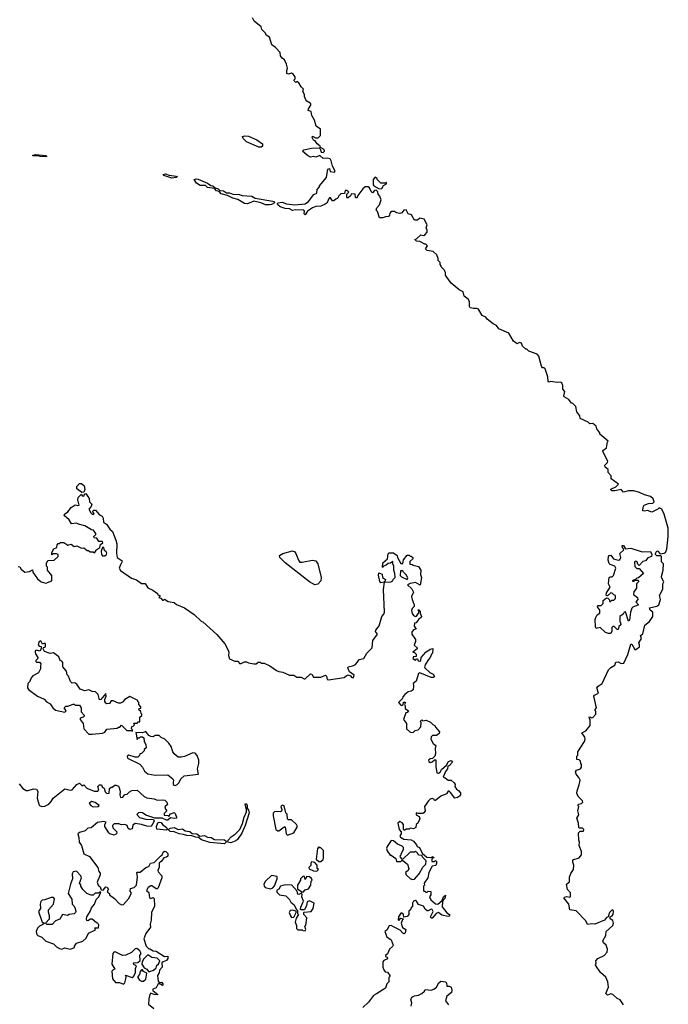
# Model space of a CAD drawing. Extents: x 2528690 to 2677062, y 911844 to 1023253.
# Tile 21 of 145: x 2588235 to 2594413, y 928411 to 937788. Entities that reach past the tile are written whole.
import ezdxf

# ---------------------------------------------------------------- set-up
doc = ezdxf.new("R2010")
doc.units = 0

msp = doc.modelspace()

# ---------------------------------------------------------------- linework, layer by layer
at = {"layer": '0CON10XD'}
for points in [[(2594362.5, 932365), (2594362.5, 932415), (2594370, 932435), (2594347.5, 932475), (2594347.5, 932485), (2594363.6, 932546.4), (2594366.7, 932605), (2594347.5, 932625), (2594350, 932675), (2594341.7, 932681.7), (2594305, 932682.5), (2594292.5, 932695), (2594292.5, 932705), (2594305, 932730), (2594315, 932727.5), (2594335, 932700), (2594375, 932707.5), (2594387.5, 932715), (2594400, 932745), (2594413.3, 932865), (2594413.3, 932945), (2594375, 933080), (2594352.5, 933125), (2594325, 933140), (2594312.5, 933125), (2594255, 933098), (2594215, 933113.8), (2594185, 933106.7), (2594170, 933110), (2594173.9, 933146.1), (2594182.5, 933165), (2594225, 933180), (2594265, 933183.3), (2594280, 933195), (2594270, 933225), (2594245, 933247.5), (2594185, 933262.5), (2594140, 933285), (2594085, 933300), (2594035, 933302.5), (2593985, 933290), (2593965, 933312.5), (2593905, 933302.5), (2593875, 933302.5), (2593865, 933310), (2593865, 933317.5), (2593915, 933340), (2593940, 933365), (2593870, 933415), (2593870, 933445), (2593840, 933475), (2593840, 933505), (2593812.5, 933525), (2593810, 933545), (2593835, 933570), (2593837.5, 933585), (2593790, 933675), (2593790, 933685), (2593825, 933710), (2593832.5, 933767.5), (2593840, 933775), (2593761.7, 933841.7), (2593760, 933855), (2593733, 933893), (2593727, 933917), (2593695, 933942.5), (2593665, 933940), (2593650, 933955), (2593575, 933990), (2593570, 934015), (2593542.5, 934055), (2593532.5, 934105), (2593505, 934132.5), (2593490, 934135), (2593465, 934170), (2593422.5, 934195), (2593417.5, 934205), (2593426.4, 934246.4), (2593408.3, 934268.3), (2593410, 934305), (2593399.3, 934329.3), (2593385, 934337.5), (2593355, 934332.5), (2593295, 934342.5), (2593275, 934337.5), (2593267.5, 934345), (2593266.1, 934386.1), (2593241.7, 934461.7), (2593231.7, 934471.7), (2593215, 934473.3), (2593205, 934487.5), (2593180, 934585), (2593165, 934602.5), (2593085, 934630), (2593065, 934650), (2593055, 934650), (2593025, 934680), (2593015, 934707.5), (2592995, 934712.5), (2592975, 934702.5), (2592937.5, 934725), (2592895, 934802.5), (2592800, 934845), (2592776.4, 934876.4), (2592745, 934892.5), (2592687.5, 934935), (2592673.6, 934953.6), (2592640.7, 934970.7), (2592605, 935030), (2592587.7, 935037.7), (2592556.4, 935036.4), (2592527.5, 935045), (2592520, 935055), (2592520, 935105), (2592506.4, 935126.4), (2592470, 935155), (2592460, 935195), (2592420, 935215), (2592345, 935280), (2592302.5, 935335), (2592292.5, 935355), (2592291.7, 935381.7), (2592277, 935407), (2592250, 935435), (2592250, 935445), (2592240, 935455), (2592240, 935475), (2592220, 935495), (2592220, 935515), (2592208.3, 935548.3), (2592175, 935580), (2592115, 935590), (2592100, 935605), (2592120, 935635), (2592105, 935650), (2592095, 935650), (2592047, 935677), (2592015, 935680), (2592000, 935695), (2592015, 935700), (2592055, 935737.5), (2592085, 935733.3), (2592095, 935737.5), (2592117.5, 935765), (2592117.5, 935785), (2592107.5, 935805), (2592116.7, 935835), (2592088.3, 935888.3), (2592045, 935897.5), (2592025, 935880), (2591995, 935880), (2591968.3, 935928.3), (2591935, 935937.5), (2591915, 935976.7), (2591895, 935972.5), (2591875, 935947.5), (2591855, 935943.3), (2591825, 935947.5), (2591805, 935960), (2591775, 935960), (2591760, 935945), (2591757.5, 935925), (2591746.7, 935913.3), (2591718.3, 935911.7), (2591695, 935900), (2591661.7, 935901.7), (2591641.7, 935961.7), (2591630, 935975), (2591637.5, 935995), (2591662.5, 936025), (2591677, 936073), (2591667, 936107), (2591650, 936125), (2591647, 936147), (2591630, 936165), (2591615, 936162.5), (2591595, 936140), (2591581.7, 936151.7), (2591567.5, 936187.5), (2591555.8, 936195.8), (2591525, 936196), (2591503.8, 936176.2), (2591456.2, 936113.8), (2591445, 936087.5), (2591433, 936093), (2591430, 936125), (2591395, 936130), (2591385, 936110), (2591365, 936090), (2591355, 936090), (2591350, 936095), (2591350, 936125), (2591370, 936145), (2591355, 936160), (2591335, 936160), (2591328.3, 936131.7), (2591295, 936130), (2591271.7, 936108.3), (2591270, 936095), (2591260, 936085), (2591245, 936080), (2591227, 936063), (2591215, 936062.5), (2591195, 936090), (2591185, 936090), (2591175, 936080), (2591162.5, 936045), (2591145, 936030), (2591105, 936012.5), (2591055, 936010), (2591023.9, 935996.1), (2590977, 935963), (2590955, 935930), (2590945, 935940), (2590947.5, 935965), (2590940, 935975), (2590862.3, 935977.7), (2590835, 935971.1), (2590805, 935985.4), (2590765, 935989.4), (2590715, 936005.4), (2590693.8, 936025), (2590689.4, 936035), (2590693.3, 936045), (2590735, 936050.4), (2590775, 936033.3), (2590855, 936025.6), (2590955.8, 936035), (2590985.5, 936055), (2591037.9, 936122.1), (2591064, 936135), (2591070, 936170), (2591090, 936195), (2591090, 936205), (2591156.7, 936285), (2591170, 936365), (2591185, 936370), (2591193, 936343), (2591233, 936337), (2591240, 936345), (2591214, 936394), (2591202.5, 936445), (2591191.4, 936461.4), (2591165, 936468.1), (2591125, 936466.7), (2591095, 936494), (2591055, 936479.2), (2591035, 936484), (2591005, 936480), (2590975, 936493.1), (2590928.8, 936535), (2590941.3, 936548.7), (2591015, 936562.9), (2591087.5, 936567.5), (2591097.5, 936557.5), (2591107.5, 936525), (2591125, 936523.8), (2591137.5, 936535), (2591135, 936552.5), (2591101.7, 936571.7), (2591097.5, 936585), (2591067, 936607), (2591050, 936635), (2591035, 936640), (2591020, 936665), (2591025, 936677.5), (2591053, 936663), (2591078.3, 936661.7), (2591100, 936685), (2591100, 936745), (2591060, 936775), (2591041.7, 936831.7), (2591017.5, 936875), (2591010, 936915), (2590983, 936923), (2590985, 936940), (2591007.5, 936975), (2591007.5, 936985), (2591003, 936993), (2590970.5, 937010.5), (2590960, 937025), (2590947.5, 937055), (2590947, 937077), (2590933.6, 937103.6), (2590937, 937127), (2590915, 937150), (2590895, 937187.5), (2590875, 937200), (2590865, 937190), (2590850, 937205), (2590850, 937215), (2590860, 937225), (2590860, 937245), (2590839.3, 937269.3), (2590825, 937280), (2590795, 937270), (2590780, 937275), (2590780, 937305), (2590787.5, 937325), (2590777.5, 937365), (2590757.5, 937405), (2590735, 937420), (2590720, 937445), (2590717, 937477), (2590673, 937523), (2590637, 937547), (2590615, 937620), (2590581.7, 937641.7), (2590575, 937660), (2590542.5, 937695), (2590535, 937720), (2590467.5, 937775), (2590453.3, 937805)], [(2590512.4, 936572.4), (2590395, 936625.8), (2590363.3, 936655), (2590357.5, 936675), (2590378.3, 936681.7), (2590415, 936680), (2590495, 936644), (2590548, 936605), (2590548.6, 936585), (2590535, 936572.9), (2590512.4, 936572.4)], [(2588485, 936482.2), (2588430, 936485), (2588402.7, 936492.7), (2588365, 936490), (2588357.5, 936495), (2588385, 936502.5), (2588484.6, 936495.4), (2588493.3, 936485), (2588485, 936482.2)], [(2589685, 936280), (2589606.7, 936305), (2589597.5, 936315), (2589625, 936318.5), (2589657.8, 936307.8), (2589725, 936298.6), (2589736.7, 936295), (2589725, 936284.4), (2589685, 936280)], [(2590615, 936023.3), (2590576.2, 936026.2), (2590533.3, 936045), (2590465, 936060), (2590405, 936034), (2590377.9, 936037.9), (2590313.3, 936075), (2590265, 936088.8), (2590215, 936114.3), (2590155, 936130), (2590135, 936152), (2590108.9, 936158.9), (2590089.7, 936179.7), (2590025, 936190.6), (2590005, 936207.8), (2589955, 936210), (2589920.4, 936230.4), (2589896.2, 936265), (2589915, 936273.5), (2589935, 936269.6), (2590025, 936229.6), (2590055, 936209.5), (2590075.3, 936205.3), (2590096.9, 936186.9), (2590127.1, 936177.1), (2590140.5, 936160.5), (2590176.6, 936156.6), (2590205, 936138.9), (2590235, 936138.8), (2590266.7, 936126.7), (2590325, 936123.8), (2590355, 936114.7), (2590445, 936108.8), (2590477, 936087), (2590645, 936060.8), (2590658, 936055), (2590660.8, 936045), (2590635, 936027.9), (2590615, 936023.3)], [(2591658.3, 936178.3), (2591685, 936180), (2591701.7, 936208.3), (2591730, 936225), (2591728.3, 936238.3), (2591715, 936230), (2591675, 936232.5), (2591640, 936265), (2591640, 936275), (2591621.7, 936288.3), (2591602.5, 936265), (2591602.5, 936215), (2591607.5, 936205), (2591658.3, 936178.3)], [(2588826.7, 933286.7), (2588778.8, 933318.8), (2588778.6, 933341.4), (2588805, 933371.2), (2588825, 933370), (2588849.5, 933349.5), (2588856.9, 933315), (2588845, 933290), (2588826.7, 933286.7)], [(2588220.7, 932579.3), (2588235, 932577.5), (2588247.5, 932555), (2588285, 932527.5), (2588327, 932533), (2588358.3, 932548.3), (2588360, 932525), (2588403.6, 932463.6), (2588440, 932435), (2588485, 932422.5), (2588540, 932445), (2588540, 932495), (2588500, 932545), (2588500, 932575), (2588490, 932585), (2588490, 932615), (2588498.3, 932621.7), (2588501.7, 932638.3), (2588565, 932640), (2588600, 932675), (2588600, 932695), (2588585, 932702.5), (2588558.3, 932701.7), (2588541.7, 932691.7), (2588540, 932715), (2588561.7, 932748.3), (2588588.3, 932761.7), (2588592.5, 932787.5), (2588601.7, 932798.3), (2588615, 932800), (2588625, 932810), (2588655, 932810), (2588693, 932783), (2588725, 932793.3), (2588755, 932772.5), (2588778.3, 932778.3), (2588825, 932756.7), (2588847, 932757), (2588877, 932733), (2588891.7, 932731.7), (2588905, 932720), (2588935, 932720), (2588948.3, 932711.7), (2588960, 932725), (2588960, 932735), (2588998.3, 932761.7), (2589005, 932790), (2589027.5, 932805), (2589025, 932820), (2588988.3, 932818.3), (2588969.3, 932849.3), (2588943.6, 932853.6), (2588940, 932865), (2588960, 932885), (2588960, 932895), (2588937.5, 932927.5), (2588918.3, 932928.3), (2588855, 932967.5), (2588795, 932982.5), (2588775, 932993.3), (2588728.3, 932988.3), (2588707.5, 933025), (2588660, 933065), (2588661.7, 933078.3), (2588695, 933100), (2588726.4, 933143.6), (2588765, 933167.5), (2588785, 933160), (2588800, 933165), (2588790, 933215), (2588792.5, 933237.5), (2588825, 933270), (2588830, 933255), (2588845, 933250), (2588851.7, 933268.3), (2588865, 933275.8), (2588897.9, 933227.9), (2588898.8, 933195), (2588921.2, 933175), (2588917.3, 933152.7), (2588893.3, 933126.7), (2588911.7, 933091.7), (2588925, 933077.5), (2588935, 933076.7), (2588943.3, 933085), (2588927.5, 933105), (2588942.2, 933117.8), (2588956.5, 933116.5), (2588993.8, 933073.8), (2589020.2, 933060.3), (2589030.3, 933040.3), (2589032.9, 933002.9), (2589062.2, 932982.2), (2589094.8, 932934.8), (2589118.6, 932915), (2589152.4, 932832.4), (2589158.9, 932795), (2589157.1, 932705), (2589164.2, 932665), (2589210, 932635), (2589209.5, 932620.5), (2589195, 932596.2), (2589184, 932565), (2589195, 932543.3), (2589299.3, 932469.3), (2589347.5, 932455), (2589395, 932420), (2589428.8, 932418.8), (2589455, 932377.5), (2589502.5, 932355), (2589547.5, 932325), (2589551.7, 932311.7), (2589570, 932305), (2589570, 932295), (2589560, 932285), (2589578.3, 932278.3), (2589595, 932260), (2589605, 932260), (2589615, 932270), (2589648.3, 932248.3), (2589705, 932236.2), (2589729.3, 932219.3), (2589805, 932186.2), (2589897.5, 932125), (2589965, 932060), (2589980, 932055), (2590114.2, 931934.2), (2590188.8, 931845), (2590221.2, 931785), (2590226.7, 931765), (2590223.9, 931733.9), (2590235, 931702.5), (2590285, 931680), (2590315, 931677.5), (2590328.3, 931658.3), (2590345, 931657.5), (2590375, 931673.3), (2590395, 931673.3), (2590415, 931662.5), (2590465, 931652.5), (2590487, 931653), (2590505, 931670), (2590525, 931670), (2590535, 931660), (2590565, 931660), (2590616.7, 931635), (2590680.5, 931590.5), (2590705, 931580), (2590742.5, 931575), (2590805, 931546.7), (2590846.4, 931546.4), (2590875, 931527.5), (2590917, 931527), (2590945, 931510), (2590955, 931510), (2591005, 931558), (2591016.7, 931555), (2591035, 931527.5), (2591105, 931526.7), (2591147, 931547), (2591157, 931537), (2591163.3, 931505), (2591175, 931500), (2591327, 931523), (2591345, 931540), (2591365, 931547.5), (2591385, 931540), (2591400, 931525), (2591416, 931524), (2591420, 931545), (2591376.4, 931576.4), (2591360, 931615), (2591362.5, 931625), (2591406.4, 931633.6), (2591430, 931645), (2591450, 931665), (2591467.5, 931695), (2591512.5, 931705), (2591542.5, 931755), (2591592.5, 931805), (2591600, 931875), (2591642.5, 931935), (2591625, 931960), (2591626.7, 931975), (2591658.8, 932015), (2591683.3, 932105), (2591703.6, 932126.4), (2591710, 932145), (2591702, 932362), (2591710, 932430), (2591770, 932435), (2591790, 932445), (2591791.7, 932458.3), (2591810, 932475), (2591807.5, 932515), (2591797.5, 932545), (2591800, 932585), (2591790, 932605), (2591788.3, 932628.3), (2591768.3, 932611.7), (2591745, 932610), (2591725.9, 932594.1), (2591700, 932585), (2591695, 932572.5), (2591690, 932575), (2591693.8, 932615), (2591737, 932653), (2591745, 932700), (2591755, 932710), (2591795, 932710), (2591830, 932685), (2591832.5, 932665), (2591865, 932610), (2591885, 932610), (2591890, 932645), (2591925, 932690), (2591945, 932690), (2591955, 932680), (2591965, 932680), (2591980, 932665), (2591980, 932655), (2591951.7, 932628.3), (2591951.7, 932601.7), (2591975, 932600), (2591983, 932593), (2592035, 932580), (2592057, 932547), (2592053.3, 932505), (2592062.5, 932475), (2592048.3, 932401.7), (2592005, 932427.5), (2591955, 932420), (2591930, 932405), (2591969.3, 932369.3), (2591987.5, 932335), (2591967.5, 932295), (2591972.5, 932265), (2591992.5, 932215), (2591991.7, 932198.3), (2591975, 932180), (2591968.3, 932161.7), (2591973, 932133), (2591985, 932112.5), (2592005, 932103.3), (2592015, 932107.5), (2592040, 932145), (2592030, 932165), (2592035, 932170), (2592050, 932155), (2592050, 932135), (2592062.5, 932105), (2592060, 932095), (2592033.6, 932076.4), (2592010, 932045), (2591995, 932040), (2591993.6, 932013.6), (2592010, 931985), (2591985, 931977.5), (2591970, 931955), (2591970, 931935), (2592006.4, 931886.4), (2592006.7, 931865), (2591992.5, 931832.5), (2592020, 931805), (2592020, 931795), (2591980, 931765), (2591995, 931760), (2592010, 931745), (2592010, 931725), (2591985, 931720), (2591980, 931705), (2592005, 931690), (2592015, 931700), (2592025, 931700), (2592031.7, 931681.7), (2592045, 931677.5), (2592056.7, 931685), (2592060, 931715), (2592102.5, 931765), (2592145, 931792.5), (2592170, 931800), (2592167.5, 931755), (2592157.5, 931745), (2592146.2, 931713.8), (2592127.5, 931695), (2592100.7, 931649.3), (2592090, 931625), (2592093.3, 931615), (2592141.7, 931571.7), (2592172.5, 931555), (2592187.5, 931532.5), (2592176.7, 931523.3), (2592155, 931523.3), (2592045, 931566.7), (2592035, 931562.5), (2592010.7, 931489.3), (2591983.3, 931465), (2591987.5, 931445), (2591983.6, 931406.4), (2591965, 931392.5), (2591935, 931386.7), (2591905, 931362.5), (2591885, 931340), (2591880, 931325), (2591842.5, 931285), (2591865, 931260), (2591875, 931257.5), (2591888.3, 931261.7), (2591891.7, 931288.3), (2591905, 931290), (2591910, 931285), (2591900, 931265), (2591907.5, 931255), (2591908.3, 931228.3), (2591937.5, 931205), (2591925, 931190), (2591913, 931187), (2591890, 931125), (2591920, 931085), (2591920, 931035), (2591950, 931005), (2591965, 931000), (2591987, 931003), (2592001.7, 931018.3), (2592030, 931025), (2592057.5, 931055), (2592060, 931095), (2592050, 931105), (2592065, 931120), (2592075, 931110), (2592107, 931117), (2592148.3, 931098.3), (2592170, 931075), (2592190, 931065), (2592195, 931050), (2592232.5, 931005), (2592229.3, 930990.7), (2592205, 930972.5), (2592168.3, 930971.7), (2592153, 930957), (2592150, 930935), (2592172.5, 930895), (2592200, 930875), (2592193.8, 930846.2), (2592196.7, 930795), (2592190, 930775), (2592168.3, 930751.7), (2592145, 930750), (2592130, 930735), (2592133, 930723), (2592145, 930712.5), (2592165, 930720), (2592185, 930740), (2592198.3, 930738.3), (2592197.5, 930675), (2592210, 930615), (2592225, 930612.5), (2592239.3, 930620.7), (2592253.6, 930646.4), (2592300, 930690), (2592320, 930725), (2592345, 930732.5), (2592356.4, 930716.4), (2592327, 930683), (2592311.7, 930678.3), (2592310, 930655), (2592290.5, 930629.5), (2592270, 930575), (2592288.3, 930568.3), (2592315, 930546.7), (2592346.1, 930546.1), (2592375, 930520), (2592382.5, 930505), (2592380, 930485), (2592395, 930460), (2592415, 930447.5), (2592433.3, 930425), (2592433.3, 930405), (2592425.9, 930394.1), (2592405, 930380), (2592380, 930375), (2592338.3, 930428.3), (2592325, 930440), (2592315, 930440), (2592300, 930415), (2592245, 930392.5), (2592195, 930352.5), (2592185, 930352.5), (2592180, 930365), (2592165, 930372.5), (2592145, 930363.3), (2592129.7, 930350.3), (2592092.5, 930295), (2592096.7, 930255), (2592085.9, 930234.1), (2592075, 930227.5), (2592035, 930227.5), (2592010, 930235), (2592010, 930215), (2592039.3, 930199.3), (2592047, 930177), (2592027.5, 930135), (2592010, 930125), (2592007.5, 930095), (2591985, 930082.5), (2591955, 930090), (2591945, 930080), (2591915, 930080), (2591905, 930070), (2591895, 930070), (2591890, 930075), (2591890, 930125), (2591879.3, 930139.3), (2591855, 930152.5), (2591837.5, 930135), (2591850, 930075), (2591870, 930055), (2591870, 930035), (2591857.5, 930015), (2591863.6, 930003.6), (2591895, 929983.8), (2591965, 929977.5), (2591986.1, 929966.1), (2592015, 929930), (2592020, 929915), (2592043, 929903), (2592070, 929850), (2592111.7, 929811.7), (2592151.7, 929808.3), (2592175, 929820), (2592180, 929805), (2592161.7, 929798.3), (2592161.7, 929771.7), (2592185, 929770), (2592195, 929780), (2592207, 929767), (2592198.3, 929731.7), (2592163, 929727), (2592133, 929667), (2592122.5, 929615), (2592087.5, 929565), (2592090, 929545), (2592082.5, 929535), (2592080, 929495), (2592085, 929490), (2592095, 929490), (2592105, 929480), (2592115, 929480), (2592125, 929490), (2592150, 929485), (2592150, 929455), (2592137.5, 929435), (2592150, 929405)], [(2589022.5, 932682.5), (2589045, 932683.3), (2589062.5, 932695), (2589066.1, 932706.1), (2589059.3, 932719.3), (2589041.7, 932731.7), (2589035, 932760), (2589025, 932760), (2589012.5, 932725), (2589013.3, 932693.3), (2589022.5, 932682.5)], [(2591045, 932406.2), (2590995, 932434.7), (2590765, 932616.7), (2590714.3, 932665), (2590710.8, 932685), (2590741.2, 932705), (2590835, 932730), (2590855, 932719.5), (2590865, 932705.6), (2590891, 932641), (2590905, 932623.1), (2590925, 932620.3), (2591025, 932640.5), (2591055, 932633.8), (2591075.8, 932605), (2591105.9, 932475), (2591102, 932445), (2591075, 932413.1), (2591045, 932406.2)], [(2593845, 931941.2), (2593815, 931951.2), (2593765, 932000), (2593725, 931990), (2593718.8, 932005), (2593717.5, 932075), (2593722.5, 932095), (2593735, 932120), (2593760, 932135), (2593760, 932165), (2593740, 932195), (2593741.7, 932208.3), (2593775, 932210), (2593791.7, 932228.3), (2593791.7, 932258.3), (2593825, 932282.5), (2593838.3, 932278.3), (2593850, 932265), (2593855, 932240), (2593875, 932260), (2593895, 932260), (2593910, 932275), (2593910, 932305), (2593895, 932310), (2593877, 932327), (2593865, 932330), (2593835, 932300), (2593822.5, 932305), (2593825, 932330), (2593860, 932385), (2593843.3, 932415), (2593850, 932475), (2593858.3, 932481.7), (2593877, 932483), (2593890, 932495), (2593912.5, 932565), (2593903, 932583), (2593859.3, 932599.3), (2593849.3, 932609.3), (2593839.3, 932639.3), (2593842.5, 932675), (2593850, 932685), (2593867, 932687), (2593890, 932655), (2593935, 932640), (2593950, 932645), (2593960, 932665), (2593950, 932705), (2593987.5, 932735), (2593990, 932745), (2593978.3, 932758.3), (2593975, 932780), (2593985, 932780), (2594005, 932750), (2594055, 932756.2), (2594165, 932720), (2594245, 932722.5), (2594256.7, 932695), (2594252.5, 932675), (2594216.7, 932663.3), (2594197.5, 932635), (2594171.2, 932628.8), (2594135, 932590), (2594123, 932603), (2594116.4, 932626.4), (2594105, 932632.5), (2594092.5, 932625), (2594095, 932580), (2594113, 932563), (2594135, 932560), (2594177.5, 932515), (2594128.3, 932471.7), (2594115, 932470), (2594105, 932460), (2594070, 932445), (2594075, 932440), (2594088.3, 932441.7), (2594090, 932450), (2594125, 932450), (2594130, 932445), (2594130, 932435), (2594110, 932415), (2594110, 932375), (2594085, 932340), (2594082.5, 932315), (2594120, 932285), (2594122.5, 932265), (2594103.3, 932245), (2594130, 932215), (2594076.4, 932193.6), (2594065, 932182.5), (2594054, 932145), (2594045, 932070), (2594035, 932060), (2594005, 932150), (2593993.6, 932146.4), (2593983, 932127), (2593950, 932105), (2593950, 932055), (2593957, 932047), (2593960, 932025), (2593941.7, 932008.3), (2593935, 931980), (2593925, 931980), (2593898.3, 932008.3), (2593885, 932010), (2593875, 932000), (2593873.8, 931965), (2593865, 931942.5), (2593845, 931941.2)], [(2591675, 932426.2), (2591665, 932436.2), (2591652, 932498), (2591655, 932520), (2591688.3, 932508.3), (2591690, 932475), (2591718.3, 932458.3), (2591717.5, 932442.5), (2591705, 932430), (2591675, 932426.2)], [(2591925, 932457.5), (2591931.7, 932471.7), (2591915, 932500), (2591890, 932525), (2591885, 932540), (2591861.7, 932538.3), (2591860, 932495), (2591870.7, 932480.7), (2591925, 932457.5)], [(2593986.7, 928405), (2593955, 928452.5), (2593925, 928467.5), (2593883.6, 928503.6), (2593865, 928510), (2593835, 928497.5), (2593817.5, 928515), (2593843.3, 928575), (2593836.4, 928626.4), (2593818.3, 928668.3), (2593767.5, 928715), (2593720, 928785), (2593727.5, 928805), (2593722.5, 928825), (2593741.7, 928848.3), (2593803, 928877), (2593831.7, 928908.3), (2593832.5, 928935), (2593820, 928975), (2593797, 928997), (2593790, 929015), (2593817.5, 929065), (2593822.5, 929105), (2593885, 929162.5), (2593890, 929185), (2593885, 929210), (2593860, 929225), (2593860, 929245), (2593880, 929255), (2593889.3, 929270.7), (2593892.5, 929295), (2593885, 929310), (2593875, 929307.5), (2593853.6, 929286.4), (2593840, 929245), (2593823.3, 929236.7), (2593806.1, 929213.9), (2593715, 929173.3), (2593685, 929177.5), (2593645, 929170), (2593626.4, 929206.4), (2593535, 929302.5), (2593475, 929310), (2593466.7, 929365), (2593417.5, 929425), (2593425, 929432.5), (2593447, 929437), (2593475, 929430), (2593481.7, 929438.3), (2593481.7, 929471.7), (2593452.5, 929505), (2593442.5, 929555), (2593471.7, 929578.3), (2593473, 929623), (2593483.6, 929656.4), (2593510, 929695), (2593513.3, 929735), (2593503.3, 929765), (2593503.8, 929786.2), (2593565, 929807.5), (2593586.2, 929835), (2593586.4, 929866.4), (2593563.3, 929925), (2593567.5, 929955), (2593560, 929975), (2593557, 930043), (2593575, 930060), (2593605, 930060), (2593610, 930075), (2593595, 930090), (2593565, 930090), (2593560, 930095), (2593556.7, 930135), (2593543.3, 930185), (2593560, 930215), (2593552.5, 930255), (2593560, 930295), (2593550, 930305), (2593562.5, 930317.5), (2593587, 930323), (2593600, 930335), (2593595, 930350), (2593555, 930390), (2593543.3, 930423.3), (2593544.4, 930445.6), (2593565, 930500), (2593573.8, 930545), (2593562.3, 930572.3), (2593535, 930602.5), (2593530, 930625), (2593539.3, 930640.7), (2593576.4, 930653.6), (2593585, 930670), (2593587.5, 930695), (2593580, 930705), (2593577, 930727), (2593565, 930740), (2593541.7, 930741.7), (2593542.5, 930775), (2593550, 930785), (2593552.5, 930815), (2593615, 930912.5), (2593621.2, 930935), (2593618.8, 930955), (2593590, 930995), (2593627.5, 931015), (2593667.5, 931065), (2593670, 931125), (2593661.7, 931131.7), (2593660, 931145), (2593665, 931150), (2593685, 931140), (2593695, 931142.5), (2593722.5, 931175), (2593721.7, 931201.7), (2593712.5, 931215), (2593730, 931235), (2593702.5, 931345), (2593710, 931355), (2593747.5, 931375), (2593732.5, 931425), (2593745, 931442.5), (2593783, 931467), (2593842.5, 931595), (2593865, 931617.5), (2593905, 931640), (2593915, 931670), (2593935, 931672.5), (2593965, 931656.7), (2593989.3, 931660.7), (2594028.8, 931741.2), (2594055, 931840), (2594065, 931840), (2594095, 931790), (2594105, 931790), (2594137.5, 931815), (2594140, 931835), (2594133.3, 931855), (2594157.5, 931895), (2594150, 931925), (2594171.7, 931938.3), (2594188.3, 932021.7), (2594233, 932057), (2594266.4, 932103.6), (2594266.7, 932145), (2594240, 932165), (2594233, 932187), (2594305, 932203.3), (2594323, 932217), (2594340, 932265), (2594330, 932305), (2594362.5, 932365)], [(2588925, 930983.3), (2589025, 930993.3), (2589046, 931004), (2589065, 931032.5), (2589165, 931040), (2589175, 931050), (2589188.3, 931051.7), (2589205, 931070), (2589255, 931020), (2589295, 931020), (2589308.3, 931011.7), (2589310, 931025), (2589300, 931035), (2589301.7, 931058.3), (2589315, 931060), (2589328.3, 931071.7), (2589321.7, 931088.3), (2589355, 931090), (2589365, 931100), (2589378.3, 931101.7), (2589380, 931145), (2589397, 931163), (2589400, 931175), (2589391.7, 931181.7), (2589388.3, 931198.3), (2589370, 931215), (2589371.7, 931228.3), (2589388.3, 931231.7), (2589390, 931245), (2589370, 931265), (2589370, 931285), (2589360, 931295), (2589360, 931305), (2589285, 931343.3), (2589235.8, 931314.2), (2589215, 931287.5), (2589195, 931277.5), (2589175, 931277.5), (2589125, 931300), (2589105, 931300), (2589090, 931275), (2589063.9, 931273.9), (2589055, 931277.5), (2589046.7, 931295), (2589047.5, 931315), (2589060, 931345), (2589055, 931370), (2589006.4, 931313.6), (2588995, 931310), (2588981.7, 931361.7), (2588957, 931387), (2588925, 931390), (2588895, 931407.5), (2588855, 931397.5), (2588811.7, 931411.7), (2588779.3, 931459.3), (2588761.7, 931471.7), (2588735, 931470), (2588720, 931485), (2588700, 931535), (2588688.3, 931548.3), (2588680, 931585), (2588647.5, 931625), (2588647, 931667), (2588635, 931680), (2588620, 931685), (2588609.3, 931719.3), (2588557, 931757), (2588525, 931752.5), (2588472.3, 931772.3), (2588457.5, 931795), (2588461.7, 931808.3), (2588480, 931815), (2588480, 931845), (2588475, 931850), (2588451.7, 931841.7), (2588435, 931872.5), (2588420, 931865), (2588410, 931835), (2588421.7, 931821.7), (2588438.3, 931818.3), (2588440, 931795), (2588426.1, 931773.9), (2588395, 931783.3), (2588383.9, 931776.1), (2588382, 931765), (2588385, 931747.5), (2588407.5, 931715), (2588407, 931703), (2588390, 931685), (2588390, 931675), (2588395, 931670), (2588425, 931670), (2588437.5, 931655), (2588433, 931633), (2588433.3, 931605), (2588413, 931567), (2588360.7, 931539.3), (2588345, 931520), (2588332.5, 931485), (2588313.8, 931465), (2588310, 931425), (2588317.7, 931407.7), (2588405, 931345.6), (2588467.5, 931317.5), (2588491.7, 931291.7), (2588525, 931274), (2588551.2, 931235), (2588576.2, 931213.8), (2588666.2, 931193.8), (2588677.5, 931205), (2588660, 931235), (2588675, 931250), (2588695, 931250), (2588745, 931270), (2588755, 931270), (2588765, 931260), (2588805, 931260), (2588820, 931235), (2588820, 931195), (2588850, 931165), (2588850, 931155), (2588840, 931145), (2588810, 931135), (2588810, 931125), (2588840, 931085), (2588846.7, 931035), (2588893.3, 930985), (2588925, 930983.3)], [(2589715, 930496), (2589735, 930504.3), (2589755, 930523.8), (2589770.7, 930559.3), (2589803.1, 930586.9), (2589938.3, 930601.7), (2589929.2, 930655), (2589940.6, 930705), (2589940, 930735), (2589925, 930781.2), (2589905, 930801.4), (2589885, 930806.5), (2589805, 930770.8), (2589774.1, 930764.1), (2589746.1, 930766.1), (2589706.7, 930795), (2589693.3, 930815), (2589677.5, 930865), (2589655, 930897.5), (2589616.4, 930936.4), (2589581.7, 930951.7), (2589565, 930970), (2589525, 930970), (2589505, 930960), (2589483, 930963), (2589465, 930970), (2589435, 931010), (2589405, 930997.5), (2589341.7, 930998.3), (2589353, 930933), (2589361.7, 930948.3), (2589375, 930950), (2589385, 930960), (2589405, 930960), (2589418.3, 930948.3), (2589420, 930915), (2589437, 930887), (2589440, 930855), (2589421.7, 930838.3), (2589420, 930825), (2589395, 930800), (2589380, 930795), (2589375, 930780), (2589360, 930765), (2589335, 930763.8), (2589275, 930783.3), (2589260, 930775), (2589261.2, 930755), (2589377.9, 930697.9), (2589405, 930668), (2589425, 930631.1), (2589455, 930604.5), (2589526.1, 930593.9), (2589645, 930596.7), (2589695, 930560), (2589700, 930545), (2589697, 930527), (2589696.7, 930505), (2589705, 930498.8), (2589715, 930496)], [(2588230.7, 930510.7), (2588265, 930467.5), (2588298.3, 930448.3), (2588315, 930447.5), (2588365, 930463.3), (2588395, 930460), (2588407.3, 930437.3), (2588402.9, 930375), (2588415.8, 930315.8), (2588425, 930303.8), (2588445, 930296), (2588475, 930299.2), (2588511.5, 930318.5), (2588536.1, 930343.9), (2588553.5, 930375), (2588665, 930463.3), (2588715, 930451.2), (2588736, 930454), (2588780, 930505), (2588803.6, 930516.4), (2588831.7, 930491.7), (2588845, 930500), (2588875, 930470), (2588945, 930440), (2588978.3, 930441.7), (2588990, 930455), (2588980, 930485), (2588995, 930500), (2589015, 930500), (2589021.7, 930481.7), (2589038.3, 930468.3), (2589050, 930435), (2589065, 930420), (2589088.3, 930421.7), (2589090, 930465), (2589105, 930480), (2589115, 930480), (2589142.5, 930497.5), (2589155, 930497.5), (2589175, 930490), (2589182.5, 930475), (2589192.5, 930435), (2589187.5, 930405), (2589195, 930380), (2589217, 930383), (2589235, 930410), (2589258.3, 930411.7), (2589280, 930435), (2589303, 930447), (2589355, 930450), (2589421.2, 930391.2), (2589445, 930378.8), (2589515, 930367.5), (2589545, 930356.7), (2589595, 930360), (2589617.5, 930355), (2589637.5, 930335), (2589642.5, 930315), (2589618.3, 930291.7), (2589625, 930270), (2589637.5, 930255), (2589611.7, 930228.3), (2589611.7, 930211.7), (2589645, 930210), (2589655, 930200), (2589670, 930225), (2589705, 930237.5), (2589717.5, 930227.5), (2589730, 930195), (2589730, 930185), (2589710.7, 930179.3), (2589672.5, 930187.5), (2589647.5, 930165), (2589635, 930164), (2589593, 930183), (2589523, 930183), (2589435, 930212.5), (2589405, 930234), (2589385, 930239.2), (2589365.8, 930234.2), (2589350.7, 930219.3), (2589375, 930190), (2589435, 930175.6), (2589510.7, 930170.7), (2589515.7, 930155), (2589485.9, 930104.1), (2589445, 930106.7), (2589395, 930123.6), (2589335.7, 930134.3), (2589311.7, 930118.3), (2589305, 930082.5), (2589285, 930077.5), (2589267.5, 930085), (2589260, 930115), (2589235, 930122.5), (2589205, 930121.2), (2589179.3, 930130.7), (2589135, 930129.2), (2589118.8, 930115), (2589122.7, 930092.7), (2589160, 930055), (2589156.7, 930035), (2589135, 930023.3), (2589095, 930034), (2589084.2, 930044.2), (2589046.7, 930105), (2589047.5, 930125), (2589057.5, 930145), (2589035, 930152.5), (2588975, 930142.5), (2588915, 930092.5), (2588885, 930090), (2588858.3, 930061.7), (2588805, 930047.5), (2588787.5, 930035), (2588799.3, 929999.3), (2588802.5, 929955), (2588822.5, 929922.5), (2588847.5, 929845), (2588899.3, 929819.3), (2588980, 929715), (2588990, 929675), (2589001.7, 929661.7), (2589002.5, 929645), (2588972.5, 929575), (2588982.5, 929545), (2589000, 929530), (2589011.7, 929501.7), (2589031.7, 929498.3), (2589055, 929530), (2589068.3, 929528.3), (2589080, 929505), (2589070, 929495), (2589070, 929480), (2589090, 929465), (2589090, 929455), (2589139.3, 929419.3), (2589181.7, 929371.7), (2589205, 929360), (2589225, 929362.5), (2589273, 929417), (2589297, 929463), (2589297, 929477), (2589288.3, 929488.3), (2589290, 929515), (2589327, 929523), (2589347.5, 929545), (2589357.5, 929625), (2589350, 929665), (2589355, 929670), (2589381.7, 929668.3), (2589435, 929712.5), (2589465, 929722.5), (2589480, 929755), (2589515, 929762.5), (2589575, 929821.2), (2589593.3, 929835), (2589600.3, 929859.7), (2589615, 929870), (2589627.3, 929867.3), (2589647.1, 929847.1), (2589646.7, 929823.3), (2589635, 929812.5), (2589607.5, 929805), (2589586, 929774), (2589562.5, 929755), (2589563, 929717), (2589550, 929685), (2589553.6, 929673.6), (2589590, 929635), (2589590, 929615), (2589555, 929520), (2589545, 929510), (2589535, 929512.5), (2589495, 929540), (2589485, 929540), (2589457.5, 929525), (2589442.5, 929495), (2589466.7, 929475), (2589472.5, 929425), (2589485, 929420), (2589505, 929427.5), (2589515, 929420), (2589520, 929345), (2589490, 929285), (2589487.7, 929212.3), (2589476.7, 929175), (2589480, 929145), (2589437.5, 929085), (2589417.5, 929035), (2589440, 928965), (2589465, 928940), (2589475, 928940), (2589505, 928920), (2589535.9, 928915.9), (2589615, 928867.5), (2589645, 928870), (2589647, 928847), (2589635, 928827.5), (2589603, 928817), (2589590, 928805), (2589593.3, 928765), (2589567.5, 928735), (2589565, 928710), (2589547.5, 928685), (2589553, 928633), (2589565, 928620), (2589585, 928622.5), (2589600, 928605), (2589600, 928595), (2589595, 928590), (2589565, 928610), (2589551.2, 928598.8), (2589535, 928566.7), (2589503.3, 928556.7), (2589503.6, 928543.6), (2589550, 928505), (2589545, 928500), (2589515, 928503.3), (2589485, 928517.5), (2589474.1, 928505.9), (2589463.6, 928463.6), (2589461.7, 928411.7), (2589511.7, 928371.7)], [(2588935, 930293.1), (2588985, 930294.6), (2588992.5, 930305), (2588955, 930333.8), (2588918.3, 930341.7), (2588897.5, 930325), (2588913.8, 930305), (2588935, 930293.1)], [(2590245, 929950), (2590218.8, 929955), (2590220, 929975), (2590250, 930005), (2590289, 930031), (2590330.4, 930075), (2590356.8, 930133.2), (2590372.5, 930195), (2590394.1, 930245), (2590396.7, 930266.7), (2590382.9, 930315), (2590385, 930323.8), (2590395, 930321.9), (2590402.1, 930305), (2590400.5, 930280.5), (2590415, 930258.8), (2590420.7, 930235), (2590383.2, 930115), (2590349.5, 930040.5), (2590309.8, 929980.2), (2590292.7, 929967.3), (2590245, 929950)], [(2590785, 930023.3), (2590846.4, 930043.6), (2590882.5, 930105), (2590872.5, 930125), (2590825, 930167.5), (2590795, 930167.5), (2590787.5, 930175), (2590781.7, 930221.7), (2590770, 930235), (2590755, 930300), (2590735, 930306.7), (2590722.5, 930295), (2590732.5, 930265), (2590729.3, 930250.7), (2590716, 930244), (2590685, 930248.8), (2590662.5, 930245), (2590649.5, 930230.5), (2590650.6, 930205), (2590676.4, 930076.4), (2590693, 930063), (2590705, 930062.5), (2590755, 930100), (2590765, 930100), (2590774, 930034), (2590785, 930023.3)], [(2589635, 930068.8), (2589540.7, 930080.7), (2589537.5, 930105), (2589550.8, 930139.2), (2589565, 930146.4), (2589582.5, 930142.5), (2589595, 930122.9), (2589634.4, 930095), (2589643.3, 930076.7), (2589635, 930068.8)], [(2590185, 929940), (2590045, 929951.9), (2589966.9, 929976.9), (2589939.3, 929999.3), (2589911.9, 930001.9), (2589875, 930016.9), (2589827.4, 930017.4), (2589795, 930029.3), (2589753.3, 930033.3), (2589705, 930054.5), (2589668.3, 930058.3), (2589650, 930075), (2589670.6, 930089.4), (2589705, 930093.8), (2589745, 930076.7), (2589785, 930082.5), (2589812.3, 930062.3), (2589855, 930056.1), (2589877.4, 930037.4), (2589922.7, 930035), (2589950.9, 930010.9), (2589995, 930017.3), (2590023.7, 930003.7), (2590058.2, 929998.2), (2590089.8, 929979.7), (2590187.4, 929977.4), (2590201.4, 929965), (2590198.3, 929951.7), (2590185, 929940)], [(2591975, 929601.2), (2591995, 929603.8), (2592040, 929655), (2592073.6, 929716.4), (2592102.5, 929745), (2592107, 929777), (2592071.7, 929811.7), (2592068.3, 929828.3), (2592035, 929830), (2592028.3, 929848.3), (2592005, 929870), (2591995, 929860), (2591955, 929860), (2591881.7, 929791.7), (2591861.7, 929811.7), (2591860, 929825), (2591870, 929835), (2591870, 929845), (2591892.5, 929885), (2591892.5, 929905), (2591878.8, 929918.8), (2591835, 929937.5), (2591795, 929967.5), (2591775, 929972.5), (2591733.8, 929915), (2591728.8, 929895), (2591735, 929872.5), (2591765, 929830), (2591775, 929830), (2591818.3, 929798.3), (2591825, 929770), (2591865, 929770), (2591875, 929780), (2591885, 929780), (2591927.5, 929745), (2591943.3, 929705), (2591933.9, 929686.1), (2591910, 929665), (2591916.7, 929645), (2591955, 929610), (2591975, 929601.2)], [(2591105, 929770), (2591125, 929790), (2591130, 929805), (2591130, 929875), (2591105, 929900), (2591095, 929900), (2591085, 929910), (2591072.5, 929895), (2591060, 929795), (2591085, 929770), (2591105, 929770)], [(2591065, 929680), (2591080, 929695), (2591070, 929705), (2591067, 929737), (2591045, 929762.5), (2591015, 929767.5), (2591007.5, 929755), (2591007, 929733), (2590990, 929715), (2590991.7, 929701.7), (2591035, 929682.5), (2591065, 929680)], [(2588715, 928937.5), (2588735, 928942.5), (2588756.4, 928953.6), (2588757.5, 928965), (2588776.4, 928993.6), (2588835, 929012.5), (2588869.3, 929040.7), (2588891.7, 929088.3), (2588958.3, 929121.7), (2588951.7, 929138.3), (2588985, 929140), (2588990, 929165), (2588980, 929185), (2588967.5, 929187.5), (2588925, 929222.5), (2588908.3, 929221.7), (2588885, 929207.5), (2588875, 929210), (2588871.2, 929225), (2588873.3, 929245), (2588906.7, 929295), (2588919.3, 929330.7), (2588947.5, 929365), (2588965, 929410), (2588990, 929435), (2589008.3, 929478.3), (2588995, 929480), (2588985, 929470), (2588955, 929470), (2588935, 929450), (2588915, 929450), (2588875, 929467.5), (2588836.7, 929505), (2588817.5, 929535), (2588817.5, 929547.5), (2588803.6, 929563.6), (2588822.5, 929615), (2588816.7, 929635), (2588775, 929680), (2588745, 929672.5), (2588733.3, 929655), (2588738.8, 929605), (2588718, 929555), (2588697.5, 929465), (2588731.7, 929411.7), (2588733.6, 929363.6), (2588752.5, 929345), (2588762.5, 929325), (2588770, 929295), (2588766.7, 929285), (2588755, 929273.3), (2588705, 929267.5), (2588691.7, 929258.3), (2588643, 929267), (2588616.4, 929223.6), (2588575, 929207.5), (2588545, 929172.5), (2588495, 929172.5), (2588480, 929185), (2588517.5, 929225), (2588520, 929255), (2588508.3, 929288.3), (2588508.3, 929311.7), (2588557.5, 929365), (2588567, 929417), (2588557, 929427), (2588535, 929427.5), (2588473.9, 929406.1), (2588448.3, 929401.7), (2588435, 929390), (2588430, 929365), (2588432.5, 929325), (2588413.3, 929295), (2588450, 929195), (2588470, 929185), (2588455, 929170), (2588422.5, 929155), (2588403.3, 929135), (2588392.5, 929105), (2588398.8, 929075), (2588407.5, 929065), (2588445, 929050), (2588485, 929013.8), (2588558.3, 928988.3), (2588585, 928960), (2588615, 928943.3), (2588635, 928937.5), (2588665, 928947.5), (2588715, 928937.5)], [(2590625, 929512.5), (2590645, 929520), (2590661.2, 929538.8), (2590688.8, 929605), (2590687.5, 929627.5), (2590633, 929637), (2590577, 929583), (2590560, 929555), (2590562.5, 929535), (2590573.9, 929523.9), (2590625, 929512.5)], [(2590935, 929480), (2590955, 929500), (2590985, 929510), (2591007.5, 929545), (2591010, 929585), (2591020, 929595), (2591015, 929610), (2590995, 929626.7), (2590971.7, 929628.3), (2590955, 929600), (2590948.3, 929628.3), (2590935, 929630), (2590910, 929605), (2590910, 929595), (2590880, 929545), (2590881.7, 929511.7), (2590921.7, 929481.7), (2590935, 929480)], [(2590955, 929112.5), (2590960, 929125), (2590950, 929155), (2590960, 929165), (2590970, 929235), (2590940, 929265), (2590940, 929285), (2590945, 929290), (2591010, 929295), (2591030, 929325), (2591040, 929375), (2590995, 929397.5), (2590973, 929387), (2590966.4, 929353.6), (2590948.3, 929311.7), (2590915, 929310), (2590910, 929315), (2590912.5, 929335), (2590937.5, 929395), (2590923.6, 929433.6), (2590926.7, 929456.7), (2590918.3, 929468.3), (2590895, 929457.5), (2590885, 929460), (2590877.5, 929487.5), (2590826.4, 929546.4), (2590765, 929550), (2590720, 929535), (2590703, 929507), (2590682.5, 929495), (2590687.5, 929475), (2590710, 929455), (2590770, 929445), (2590805, 929410), (2590817.5, 929385), (2590848.3, 929358.3), (2590867.5, 929317.5), (2590880, 929305), (2590880, 929275), (2590890, 929265), (2590867.5, 929232.5), (2590860, 929195), (2590871.7, 929161.7), (2590873, 929133), (2590885, 929120), (2590925, 929120), (2590933, 929113), (2590955, 929112.5)], [(2592150, 929405), (2592195, 929366.7), (2592216.4, 929363.6), (2592260, 929400), (2592273.3, 929435), (2592290, 929450), (2592285, 929420), (2592267.5, 929402.5), (2592262.5, 929387.5), (2592260.7, 929340.7), (2592303.6, 929283.6), (2592327.5, 929265), (2592328.3, 929251.7), (2592315, 929247.5), (2592255, 929260), (2592225, 929286.7), (2592202.5, 929275), (2592165, 929232.5), (2592155, 929230), (2592147.5, 929245), (2592172.5, 929295), (2592163, 929313), (2592153.6, 929316.4), (2592125, 929300), (2592115, 929302.5), (2592097, 929317), (2592082.5, 929345), (2592035, 929362.5), (2592015, 929393.3), (2592005, 929398.8), (2591985, 929392.5), (2591976.7, 929375), (2591977.5, 929345), (2591961.7, 929328.3), (2591958.3, 929311.7), (2591942.5, 929297.5), (2591942.5, 929265), (2591925, 929247.5), (2591895, 929240), (2591890, 929265), (2591875, 929280), (2591865, 929280), (2591842.5, 929245), (2591840, 929215), (2591845, 929210), (2591865, 929230), (2591890, 929225), (2591881.7, 929218.3), (2591870, 929185), (2591881.7, 929141.7), (2591912.5, 929125), (2591907, 929093), (2591898.3, 929081.7), (2591885, 929087.5), (2591858.8, 929118.8), (2591795, 929147.5), (2591775, 929162.5), (2591755, 929157.5), (2591733, 929117), (2591712.5, 929105), (2591732.5, 929052.5), (2591773.8, 929025), (2591793.3, 928975), (2591787.7, 928962.3), (2591757.5, 928935), (2591737, 928893), (2591720, 928875), (2591720, 928865), (2591735, 928860), (2591740, 928845), (2591705, 928830), (2591693, 928817), (2591693.8, 928765), (2591705, 928740), (2591715, 928720), (2591738.3, 928718.3), (2591760, 928685), (2591760, 928675), (2591750, 928665), (2591750, 928625), (2591733, 928607), (2591720, 928565), (2591635, 928510), (2591603.6, 928496.4), (2591557.7, 928432.3), (2591505, 928380)], [(2590825, 929237.5), (2590845, 929242.5), (2590870, 929285), (2590868.3, 929298.3), (2590835, 929306.7), (2590810, 929305), (2590803.3, 929285), (2590813, 929253), (2590825, 929237.5)], [(2589225, 928602.5), (2589237.5, 928615), (2589247.5, 928655), (2589250, 928675), (2589241.7, 928688.3), (2589305, 928667.5), (2589321.7, 928678.3), (2589337, 928713), (2589338.3, 928751.7), (2589347.5, 928777.5), (2589321.7, 928791.7), (2589320, 928805), (2589361.7, 928808.3), (2589381.7, 928828.3), (2589380, 928875), (2589392.5, 928895), (2589379.3, 928919.3), (2589351.7, 928941.7), (2589335, 928940), (2589300, 928905), (2589245, 928880), (2589215, 928877.5), (2589145, 928910), (2589132.5, 928907.5), (2589123.3, 928895), (2589113.3, 928795), (2589140, 928745), (2589125, 928740), (2589113.6, 928726.4), (2589120, 928655), (2589148.3, 928618.3), (2589185, 928617.5), (2589225, 928602.5)], [(2589462.5, 928722.5), (2589475, 928723.3), (2589510, 928735), (2589535, 928760), (2589540, 928785), (2589556.4, 928793.6), (2589570, 928825), (2589545, 928850), (2589495, 928857.5), (2589455, 928882.5), (2589417.5, 928845), (2589403, 928817), (2589400, 928795), (2589420, 928760), (2589447.5, 928745), (2589462.5, 928722.5)], [(2589415, 928632.5), (2589435, 928650), (2589447.5, 928707.5), (2589413.9, 928723.9), (2589405, 928740), (2589395, 928740), (2589382.5, 928725), (2589376.4, 928693.6), (2589360, 928675), (2589360, 928665), (2589375, 928642.5), (2589395, 928632.5), (2589415, 928632.5)], [(2591963.8, 928395), (2591971.2, 928425), (2591960, 928455), (2591971.7, 928478.3), (2591995, 928490.8), (2592035, 928497.5), (2592066.2, 928515), (2592090, 928535), (2592097.5, 928552.5), (2592155, 928545.7), (2592180, 928555), (2592205.8, 928575), (2592226, 928615), (2592245, 928632), (2592292.5, 928625), (2592300, 928615), (2592303.6, 928583.6), (2592325, 928583.3), (2592343.8, 928573.8), (2592350, 928545), (2592346.7, 928525), (2592305, 928488), (2592290, 928445), (2592318, 928405)]]:
    msp.add_lwpolyline(points, dxfattribs=at)

doc.saveas('drawing.dxf')
